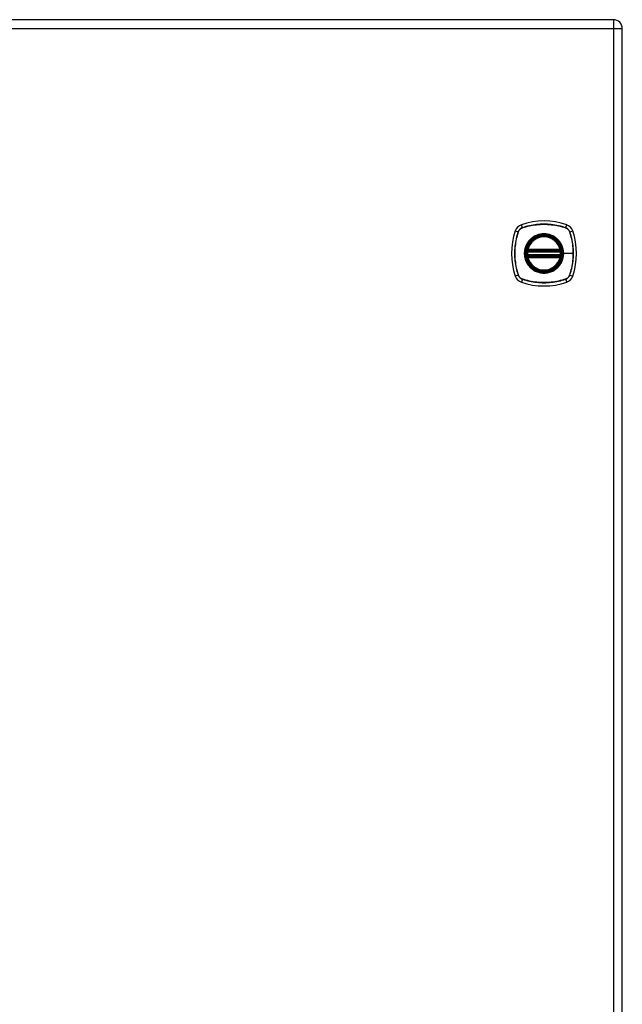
# Model space of a CAD drawing. Header units: inches. Extents: x 7 to 171, y 11 to 89.
# Tile 110 of 128: x 85 to 96, y 50 to 68. Entities that reach past the tile are written whole.
import ezdxf

# ---------------------------------------------------------------- set-up
doc = ezdxf.new("R2010")
doc.units = ezdxf.units.IN
doc.header["$MEASUREMENT"] = 0
doc.layers.add('Visible Edges(ANSI)', color=7, linetype='Continuous', lineweight=25)
doc.layers.add('Visible Tangent Edges(ANSI)', color=7, linetype='Continuous', lineweight=25)

msp = doc.modelspace()

# ---------------------------------------------------------------- linework, layer by layer
at = {"layer": 'Visible Edges(ANSI)'}
for p, q in [((96.09, 67.779), (60.494, 67.779)), ((96.251, 32.137), (96.251, 67.618)), ((94.53, 63.568), (95.124, 63.568)), ((94.534, 63.588), (95.119, 63.588)), ((95.124, 63.489), (94.53, 63.489)), ((95.119, 63.47), (94.534, 63.47))]:
    msp.add_line(p, q, dxfattribs=at)
at = {"layer": 'Visible Edges(ANSI)', "flags": 128}
for points in [[(94.518, 63.582), (94.518, 63.582), (94.518, 63.582), (94.518, 63.581), (94.518, 63.581), (94.518, 63.581), (94.518, 63.58), (94.518, 63.579), (94.518, 63.579), (94.518, 63.578), (94.517, 63.577), (94.517, 63.576), (94.517, 63.575), (94.517, 63.574), (94.517, 63.572), (94.517, 63.571), (94.516, 63.57), (94.516, 63.568), (94.516, 63.567), (94.516, 63.565), (94.516, 63.564), (94.516, 63.562), (94.515, 63.561), (94.515, 63.559), (94.515, 63.557)], [(95.138, 63.557), (95.138, 63.559), (95.138, 63.561), (95.138, 63.562), (95.138, 63.564), (95.138, 63.565), (95.137, 63.567), (95.137, 63.568), (95.137, 63.57), (95.137, 63.571), (95.137, 63.572), (95.137, 63.574), (95.136, 63.575), (95.136, 63.576), (95.136, 63.577), (95.136, 63.578), (95.136, 63.579), (95.136, 63.579), (95.136, 63.58), (95.135, 63.581), (95.135, 63.581), (95.135, 63.581), (95.135, 63.582), (95.135, 63.582), (95.135, 63.582)], [(94.515, 63.5), (94.515, 63.498), (94.515, 63.497), (94.516, 63.495), (94.516, 63.494), (94.516, 63.492), (94.516, 63.491), (94.516, 63.489), (94.516, 63.488), (94.517, 63.486), (94.517, 63.485), (94.517, 63.484), (94.517, 63.483), (94.517, 63.482), (94.517, 63.481), (94.518, 63.48), (94.518, 63.479), (94.518, 63.478), (94.518, 63.477), (94.518, 63.477), (94.518, 63.476), (94.518, 63.476), (94.518, 63.476), (94.518, 63.476), (94.518, 63.476)], [(95.135, 63.476), (95.135, 63.476), (95.135, 63.476), (95.135, 63.476), (95.135, 63.476), (95.135, 63.477), (95.136, 63.477), (95.136, 63.478), (95.136, 63.479), (95.136, 63.48), (95.136, 63.481), (95.136, 63.482), (95.136, 63.483), (95.137, 63.484), (95.137, 63.485), (95.137, 63.486), (95.137, 63.488), (95.137, 63.489), (95.137, 63.491), (95.138, 63.492), (95.138, 63.494), (95.138, 63.495), (95.138, 63.497), (95.138, 63.498), (95.138, 63.5)]]:
    msp.add_lwpolyline(points, dxfattribs=at)
at = {"layer": 'Visible Edges(ANSI)'}
for radius in [0.32, 0.315]:
    msp.add_circle((94.827, 63.529), radius, dxfattribs=at)
for centre, radius, start, end in [((96.09, 67.618), 0.161, 0, 90), ((94.827, 62.84), 1.28, 71.2278, 108.7722), ((95.516, 63.529), 1.28, 161.2278, 198.7722), ((94.472, 63.883), 0.177, 108.7722, 161.2278), ((95.181, 63.883), 0.177, 18.7722, 71.2278), ((94.138, 63.529), 1.28, 341.2278, 18.7722), ((94.827, 63.529), 0.313, 13.6344, 166.3656), ((94.827, 63.529), 0.313, 174.7499, 185.2501), ((94.827, 63.529), 0.313, 166.3656, 170.216), ((94.53, 63.58), 0.0118, 170.216, 270), ((94.534, 63.6), 0.0118, 166.3656, 270), ((95.119, 63.6), 0.0118, 270, 13.6344), ((95.124, 63.58), 0.0118, 270, 9.784), ((94.827, 63.529), 0.313, 9.784, 13.6344), ((94.827, 63.529), 0.313, 354.7499, 5.2501), ((94.53, 63.478), 0.0118, 90, 189.784), ((94.827, 63.529), 0.313, 189.784, 193.6344), ((94.534, 63.458), 0.0118, 90, 193.6344), ((94.827, 63.529), 0.313, 193.6344, 346.3656), ((95.119, 63.458), 0.0118, 346.3656, 90), ((95.124, 63.478), 0.0118, 350.216, 90), ((94.827, 63.529), 0.313, 346.3656, 350.216), ((94.472, 63.174), 0.177, 198.7722, 251.2278), ((95.181, 63.174), 0.177, 288.7722, 341.2278), ((94.827, 64.218), 1.28, 251.2278, 288.7722)]:
    msp.add_arc(centre, radius, start, end, dxfattribs=at)
at = {"layer": 'Visible Tangent Edges(ANSI)'}
for p, q in [((96.09, 67.779), (96.09, 67.618)), ((60.494, 67.618), (96.09, 67.618)), ((96.09, 67.618), (96.251, 67.618)), ((96.09, 67.618), (96.09, 32.137)), ((94.304, 63.94), (94.359, 63.922)), ((94.361, 63.921), (94.361, 63.921)), ((94.434, 63.996), (94.415, 64.051)), ((94.434, 63.994), (94.435, 63.994)), ((95.219, 63.994), (95.219, 63.994)), ((95.22, 63.996), (95.239, 64.051)), ((95.292, 63.921), (95.292, 63.921)), ((95.294, 63.922), (95.349, 63.94)), ((94.527, 63.556), (94.515, 63.557)), ((94.524, 63.581), (94.518, 63.582)), ((94.523, 63.603), (94.534, 63.6)), ((94.527, 63.556), (95.127, 63.556)), ((94.53, 63.568), (94.53, 63.578)), ((94.534, 63.588), (94.534, 63.6)), ((95.119, 63.6), (94.534, 63.6)), ((94.534, 63.578), (94.534, 63.588)), ((94.534, 63.578), (95.119, 63.578)), ((95.119, 63.6), (95.131, 63.603)), ((95.119, 63.6), (95.119, 63.588)), ((95.119, 63.588), (95.119, 63.578)), ((95.124, 63.578), (95.124, 63.568)), ((95.138, 63.557), (95.127, 63.556)), ((95.135, 63.582), (95.129, 63.581)), ((94.527, 63.501), (94.515, 63.5)), ((94.518, 63.476), (94.524, 63.477)), ((94.534, 63.458), (94.523, 63.455)), ((95.127, 63.501), (94.527, 63.501)), ((94.53, 63.479), (94.53, 63.489)), ((94.534, 63.47), (94.534, 63.479)), ((95.119, 63.479), (94.534, 63.479)), ((94.534, 63.458), (94.534, 63.47)), ((94.534, 63.458), (95.119, 63.458)), ((95.119, 63.479), (95.119, 63.47)), ((95.119, 63.47), (95.119, 63.458)), ((95.131, 63.455), (95.119, 63.458)), ((95.124, 63.489), (95.124, 63.479)), ((95.138, 63.5), (95.127, 63.501)), ((95.129, 63.477), (95.135, 63.476)), ((95.179, 63.529), (95.184, 63.529)), ((95.358, 63.529), (95.184, 63.529)), ((94.359, 63.136), (94.304, 63.117)), ((94.361, 63.136), (94.361, 63.137)), ((94.434, 63.061), (94.415, 63.006)), ((94.435, 63.063), (94.434, 63.063)), ((95.219, 63.063), (95.219, 63.063)), ((95.22, 63.061), (95.239, 63.006)), ((95.292, 63.137), (95.292, 63.136)), ((95.294, 63.136), (95.349, 63.117))]:
    msp.add_line(p, q, dxfattribs=at)
at = {"layer": 'Visible Tangent Edges(ANSI)', "flags": 128}
for points in [[(94.359, 63.922), (94.349, 63.89), (94.34, 63.858), (94.331, 63.826), (94.323, 63.793), (94.317, 63.761), (94.311, 63.728), (94.306, 63.694), (94.302, 63.661), (94.299, 63.628), (94.296, 63.595), (94.295, 63.561), (94.295, 63.528), (94.295, 63.495), (94.296, 63.461), (94.299, 63.428), (94.302, 63.395), (94.306, 63.362), (94.311, 63.329), (94.317, 63.296), (94.323, 63.264), (94.331, 63.231), (94.34, 63.199), (94.349, 63.167), (94.359, 63.136)], [(94.361, 63.137), (94.351, 63.168), (94.341, 63.2), (94.333, 63.232), (94.325, 63.264), (94.318, 63.297), (94.312, 63.33), (94.307, 63.362), (94.303, 63.395), (94.3, 63.428), (94.298, 63.462), (94.296, 63.495), (94.296, 63.528), (94.296, 63.561), (94.298, 63.594), (94.3, 63.628), (94.303, 63.661), (94.307, 63.694), (94.312, 63.727), (94.318, 63.76), (94.325, 63.793), (94.333, 63.825), (94.341, 63.857), (94.351, 63.889), (94.361, 63.921)], [(94.434, 63.996), (94.429, 63.995), (94.425, 63.993), (94.421, 63.991), (94.417, 63.989), (94.413, 63.987), (94.409, 63.985), (94.405, 63.982), (94.401, 63.98), (94.398, 63.977), (94.394, 63.974), (94.391, 63.971), (94.388, 63.968), (94.384, 63.965), (94.381, 63.961), (94.379, 63.958), (94.376, 63.954), (94.373, 63.95), (94.371, 63.946), (94.368, 63.943), (94.366, 63.939), (94.364, 63.934), (94.362, 63.93), (94.361, 63.926), (94.359, 63.922)], [(94.361, 63.921), (94.363, 63.925), (94.364, 63.929), (94.366, 63.934), (94.368, 63.937), (94.37, 63.941), (94.373, 63.945), (94.375, 63.949), (94.378, 63.953), (94.38, 63.956), (94.383, 63.96), (94.386, 63.963), (94.389, 63.966), (94.393, 63.969), (94.396, 63.972), (94.399, 63.975), (94.403, 63.978), (94.407, 63.98), (94.41, 63.983), (94.414, 63.985), (94.418, 63.987), (94.422, 63.989), (94.426, 63.991), (94.43, 63.993), (94.434, 63.994)], [(95.22, 63.996), (95.188, 64.007), (95.156, 64.016), (95.124, 64.024), (95.091, 64.032), (95.059, 64.039), (95.026, 64.045), (94.992, 64.05), (94.959, 64.054), (94.926, 64.057), (94.893, 64.059), (94.859, 64.06), (94.826, 64.061), (94.793, 64.06), (94.759, 64.059), (94.726, 64.057), (94.693, 64.054), (94.66, 64.05), (94.627, 64.045), (94.594, 64.039), (94.562, 64.032), (94.529, 64.024), (94.497, 64.016), (94.465, 64.007), (94.434, 63.996)], [(94.435, 63.994), (94.466, 64.005), (94.498, 64.014), (94.53, 64.023), (94.562, 64.03), (94.595, 64.037), (94.628, 64.043), (94.66, 64.048), (94.693, 64.052), (94.726, 64.055), (94.76, 64.058), (94.793, 64.059), (94.826, 64.06), (94.859, 64.059), (94.892, 64.058), (94.926, 64.056), (94.959, 64.052), (94.992, 64.048), (95.025, 64.043), (95.058, 64.037), (95.091, 64.03), (95.123, 64.023), (95.155, 64.014), (95.187, 64.005), (95.219, 63.994)], [(95.219, 63.994), (95.223, 63.993), (95.227, 63.991), (95.232, 63.989), (95.236, 63.987), (95.239, 63.985), (95.243, 63.983), (95.247, 63.98), (95.251, 63.978), (95.254, 63.975), (95.258, 63.972), (95.261, 63.969), (95.264, 63.966), (95.267, 63.963), (95.27, 63.96), (95.273, 63.956), (95.276, 63.953), (95.278, 63.949), (95.281, 63.945), (95.283, 63.941), (95.285, 63.937), (95.287, 63.934), (95.289, 63.929), (95.291, 63.925), (95.292, 63.921)], [(95.294, 63.922), (95.293, 63.926), (95.291, 63.93), (95.289, 63.934), (95.287, 63.939), (95.285, 63.943), (95.283, 63.946), (95.28, 63.95), (95.278, 63.954), (95.275, 63.958), (95.272, 63.961), (95.269, 63.965), (95.266, 63.968), (95.263, 63.971), (95.259, 63.974), (95.256, 63.977), (95.252, 63.98), (95.248, 63.982), (95.244, 63.985), (95.241, 63.987), (95.237, 63.989), (95.233, 63.991), (95.228, 63.993), (95.224, 63.995), (95.22, 63.996)], [(95.292, 63.921), (95.298, 63.905), (95.303, 63.889), (95.308, 63.873), (95.312, 63.857), (95.317, 63.841), (95.321, 63.825), (95.325, 63.809), (95.328, 63.793), (95.332, 63.777), (95.335, 63.76), (95.338, 63.744), (95.341, 63.728), (95.344, 63.711), (95.346, 63.695), (95.348, 63.678), (95.35, 63.662), (95.352, 63.645), (95.353, 63.628), (95.355, 63.612), (95.356, 63.595), (95.357, 63.579), (95.357, 63.562), (95.357, 63.545), (95.358, 63.529)], [(95.294, 63.136), (95.305, 63.167), (95.314, 63.199), (95.322, 63.232), (95.33, 63.264), (95.337, 63.297), (95.343, 63.33), (95.348, 63.363), (95.352, 63.396), (95.355, 63.429), (95.357, 63.463), (95.358, 63.496), (95.359, 63.529), (95.358, 63.562), (95.357, 63.596), (95.355, 63.629), (95.352, 63.662), (95.348, 63.695), (95.343, 63.728), (95.337, 63.761), (95.33, 63.794), (95.322, 63.826), (95.314, 63.858), (95.305, 63.89), (95.294, 63.922)], [(94.552, 63.756), (94.54, 63.74), (94.528, 63.723), (94.517, 63.706), (94.507, 63.688), (94.499, 63.669), (94.491, 63.65), (94.485, 63.63), (94.479, 63.61), (94.475, 63.59), (94.472, 63.57), (94.47, 63.549), (94.47, 63.529), (94.47, 63.508), (94.472, 63.487), (94.475, 63.467), (94.479, 63.447), (94.485, 63.427), (94.491, 63.408), (94.499, 63.388), (94.507, 63.37), (94.517, 63.352), (94.528, 63.334), (94.54, 63.317), (94.552, 63.301)], [(95.179, 63.529), (95.17, 63.45), (95.144, 63.376), (95.102, 63.309), (95.046, 63.253), (94.98, 63.211), (94.905, 63.185), (94.826, 63.177), (94.748, 63.185), (94.674, 63.212), (94.607, 63.254), (94.551, 63.309), (94.509, 63.376), (94.483, 63.451), (94.475, 63.529), (94.483, 63.607), (94.51, 63.682), (94.552, 63.749), (94.607, 63.804), (94.674, 63.846), (94.748, 63.872), (94.827, 63.881), (94.905, 63.872), (94.98, 63.846), (95.047, 63.804), (95.102, 63.748), (95.144, 63.682), (95.17, 63.607), (95.179, 63.529)], [(94.599, 63.803), (94.597, 63.802), (94.595, 63.8), (94.593, 63.798), (94.591, 63.796), (94.589, 63.794), (94.587, 63.792), (94.585, 63.791), (94.583, 63.789), (94.581, 63.787), (94.579, 63.785), (94.577, 63.783), (94.575, 63.781), (94.573, 63.779), (94.571, 63.777), (94.569, 63.775), (94.567, 63.773), (94.565, 63.771), (94.563, 63.769), (94.561, 63.767), (94.559, 63.765), (94.558, 63.763), (94.556, 63.761), (94.554, 63.758), (94.552, 63.756)], [(95.054, 63.803), (95.038, 63.816), (95.021, 63.828), (95.004, 63.838), (94.986, 63.848), (94.967, 63.857), (94.948, 63.864), (94.928, 63.871), (94.908, 63.876), (94.888, 63.88), (94.868, 63.883), (94.847, 63.885), (94.827, 63.886), (94.806, 63.885), (94.786, 63.883), (94.765, 63.88), (94.745, 63.876), (94.725, 63.871), (94.705, 63.864), (94.686, 63.857), (94.668, 63.848), (94.65, 63.838), (94.632, 63.828), (94.615, 63.816), (94.599, 63.803)], [(95.101, 63.756), (95.1, 63.758), (95.098, 63.761), (95.096, 63.763), (95.094, 63.765), (95.092, 63.767), (95.09, 63.769), (95.089, 63.771), (95.087, 63.773), (95.085, 63.775), (95.083, 63.777), (95.081, 63.779), (95.079, 63.781), (95.077, 63.783), (95.075, 63.785), (95.073, 63.787), (95.071, 63.789), (95.069, 63.791), (95.067, 63.792), (95.065, 63.794), (95.063, 63.796), (95.061, 63.798), (95.059, 63.8), (95.056, 63.802), (95.054, 63.803)], [(95.184, 63.529), (95.183, 63.539), (95.183, 63.549), (95.182, 63.56), (95.181, 63.57), (95.18, 63.58), (95.178, 63.59), (95.176, 63.6), (95.174, 63.61), (95.172, 63.62), (95.169, 63.63), (95.166, 63.64), (95.162, 63.65), (95.159, 63.659), (95.155, 63.669), (95.151, 63.678), (95.146, 63.688), (95.141, 63.697), (95.136, 63.706), (95.131, 63.715), (95.126, 63.723), (95.12, 63.732), (95.114, 63.74), (95.108, 63.748), (95.101, 63.756)], [(94.523, 63.603), (94.522, 63.602), (94.522, 63.601), (94.522, 63.6), (94.522, 63.599), (94.522, 63.598), (94.522, 63.597), (94.522, 63.596), (94.521, 63.595), (94.521, 63.594), (94.521, 63.593), (94.521, 63.592), (94.522, 63.591), (94.522, 63.59), (94.522, 63.589), (94.522, 63.588), (94.522, 63.587), (94.522, 63.587), (94.522, 63.586), (94.523, 63.585), (94.523, 63.584), (94.523, 63.583), (94.523, 63.582), (94.524, 63.582), (94.524, 63.581)], [(94.524, 63.581), (94.524, 63.581), (94.525, 63.581), (94.525, 63.58), (94.525, 63.58), (94.525, 63.58), (94.525, 63.58), (94.526, 63.58), (94.526, 63.58), (94.526, 63.58), (94.526, 63.579), (94.527, 63.579), (94.527, 63.579), (94.527, 63.579), (94.527, 63.579), (94.528, 63.579), (94.528, 63.579), (94.528, 63.579), (94.528, 63.579), (94.529, 63.579), (94.529, 63.578), (94.529, 63.578), (94.529, 63.578), (94.53, 63.578), (94.53, 63.578)], [(94.527, 63.556), (94.527, 63.557), (94.527, 63.558), (94.527, 63.559), (94.527, 63.559), (94.528, 63.56), (94.528, 63.561), (94.528, 63.561), (94.528, 63.562), (94.528, 63.563), (94.528, 63.563), (94.529, 63.564), (94.529, 63.565), (94.529, 63.565), (94.529, 63.566), (94.529, 63.566), (94.529, 63.567), (94.53, 63.567), (94.53, 63.567), (94.53, 63.567), (94.53, 63.568), (94.53, 63.568), (94.53, 63.568), (94.53, 63.568), (94.53, 63.568)], [(94.53, 63.578), (94.53, 63.578), (94.53, 63.578), (94.53, 63.578), (94.531, 63.578), (94.531, 63.578), (94.531, 63.578), (94.531, 63.578), (94.531, 63.578), (94.531, 63.578), (94.532, 63.578), (94.532, 63.578), (94.532, 63.578), (94.532, 63.578), (94.532, 63.578), (94.533, 63.578), (94.533, 63.578), (94.533, 63.578), (94.533, 63.578), (94.533, 63.578), (94.533, 63.578), (94.534, 63.578), (94.534, 63.578), (94.534, 63.578), (94.534, 63.578)], [(95.119, 63.578), (95.12, 63.578), (95.12, 63.578), (95.12, 63.578), (95.12, 63.578), (95.12, 63.578), (95.12, 63.578), (95.121, 63.578), (95.121, 63.578), (95.121, 63.578), (95.121, 63.578), (95.121, 63.578), (95.122, 63.578), (95.122, 63.578), (95.122, 63.578), (95.122, 63.578), (95.122, 63.578), (95.122, 63.578), (95.123, 63.578), (95.123, 63.578), (95.123, 63.578), (95.123, 63.578), (95.123, 63.578), (95.123, 63.578), (95.124, 63.578)], [(95.124, 63.578), (95.124, 63.578), (95.124, 63.578), (95.124, 63.578), (95.125, 63.578), (95.125, 63.579), (95.125, 63.579), (95.125, 63.579), (95.126, 63.579), (95.126, 63.579), (95.126, 63.579), (95.126, 63.579), (95.127, 63.579), (95.127, 63.579), (95.127, 63.579), (95.127, 63.58), (95.128, 63.58), (95.128, 63.58), (95.128, 63.58), (95.128, 63.58), (95.128, 63.58), (95.129, 63.58), (95.129, 63.581), (95.129, 63.581), (95.129, 63.581)], [(95.124, 63.568), (95.124, 63.568), (95.124, 63.568), (95.124, 63.568), (95.124, 63.568), (95.124, 63.567), (95.124, 63.567), (95.124, 63.567), (95.124, 63.567), (95.124, 63.566), (95.124, 63.566), (95.125, 63.565), (95.125, 63.565), (95.125, 63.564), (95.125, 63.563), (95.125, 63.563), (95.125, 63.562), (95.126, 63.561), (95.126, 63.561), (95.126, 63.56), (95.126, 63.559), (95.126, 63.559), (95.126, 63.558), (95.127, 63.557), (95.127, 63.556)], [(95.129, 63.581), (95.13, 63.582), (95.13, 63.582), (95.13, 63.583), (95.131, 63.584), (95.131, 63.585), (95.131, 63.586), (95.131, 63.587), (95.132, 63.587), (95.132, 63.588), (95.132, 63.589), (95.132, 63.59), (95.132, 63.591), (95.132, 63.592), (95.132, 63.593), (95.132, 63.594), (95.132, 63.595), (95.132, 63.596), (95.132, 63.597), (95.132, 63.598), (95.132, 63.599), (95.131, 63.6), (95.131, 63.601), (95.131, 63.602), (95.131, 63.603)], [(94.524, 63.477), (94.524, 63.476), (94.523, 63.475), (94.523, 63.474), (94.523, 63.473), (94.523, 63.473), (94.522, 63.472), (94.522, 63.471), (94.522, 63.47), (94.522, 63.469), (94.522, 63.468), (94.522, 63.467), (94.522, 63.466), (94.521, 63.465), (94.521, 63.464), (94.521, 63.463), (94.521, 63.463), (94.522, 63.462), (94.522, 63.461), (94.522, 63.46), (94.522, 63.459), (94.522, 63.458), (94.522, 63.457), (94.522, 63.456), (94.523, 63.455)], [(94.53, 63.479), (94.53, 63.479), (94.529, 63.479), (94.529, 63.479), (94.529, 63.479), (94.529, 63.479), (94.528, 63.479), (94.528, 63.479), (94.528, 63.479), (94.528, 63.479), (94.527, 63.478), (94.527, 63.478), (94.527, 63.478), (94.527, 63.478), (94.526, 63.478), (94.526, 63.478), (94.526, 63.478), (94.526, 63.478), (94.525, 63.477), (94.525, 63.477), (94.525, 63.477), (94.525, 63.477), (94.525, 63.477), (94.524, 63.477), (94.524, 63.477)], [(94.53, 63.489), (94.53, 63.489), (94.53, 63.489), (94.53, 63.49), (94.53, 63.49), (94.53, 63.49), (94.53, 63.49), (94.53, 63.491), (94.529, 63.491), (94.529, 63.491), (94.529, 63.492), (94.529, 63.492), (94.529, 63.493), (94.529, 63.493), (94.528, 63.494), (94.528, 63.495), (94.528, 63.495), (94.528, 63.496), (94.528, 63.497), (94.528, 63.497), (94.527, 63.498), (94.527, 63.499), (94.527, 63.5), (94.527, 63.5), (94.527, 63.501)], [(94.534, 63.479), (94.534, 63.479), (94.534, 63.479), (94.534, 63.479), (94.533, 63.479), (94.533, 63.479), (94.533, 63.479), (94.533, 63.479), (94.533, 63.479), (94.533, 63.479), (94.532, 63.479), (94.532, 63.479), (94.532, 63.479), (94.532, 63.479), (94.532, 63.479), (94.531, 63.479), (94.531, 63.479), (94.531, 63.479), (94.531, 63.479), (94.531, 63.479), (94.531, 63.479), (94.53, 63.479), (94.53, 63.479), (94.53, 63.479), (94.53, 63.479)], [(95.101, 63.301), (95.108, 63.309), (95.114, 63.317), (95.12, 63.326), (95.126, 63.334), (95.131, 63.343), (95.137, 63.352), (95.142, 63.361), (95.146, 63.37), (95.151, 63.379), (95.155, 63.389), (95.159, 63.398), (95.162, 63.408), (95.166, 63.417), (95.169, 63.427), (95.172, 63.437), (95.174, 63.447), (95.176, 63.457), (95.178, 63.467), (95.18, 63.478), (95.181, 63.488), (95.182, 63.498), (95.183, 63.508), (95.183, 63.518), (95.184, 63.529)], [(95.124, 63.479), (95.123, 63.479), (95.123, 63.479), (95.123, 63.479), (95.123, 63.479), (95.123, 63.479), (95.123, 63.479), (95.122, 63.479), (95.122, 63.479), (95.122, 63.479), (95.122, 63.479), (95.122, 63.479), (95.122, 63.479), (95.121, 63.479), (95.121, 63.479), (95.121, 63.479), (95.121, 63.479), (95.121, 63.479), (95.12, 63.479), (95.12, 63.479), (95.12, 63.479), (95.12, 63.479), (95.12, 63.479), (95.12, 63.479), (95.119, 63.479)], [(95.127, 63.501), (95.127, 63.5), (95.126, 63.5), (95.126, 63.499), (95.126, 63.498), (95.126, 63.497), (95.126, 63.497), (95.126, 63.496), (95.125, 63.495), (95.125, 63.495), (95.125, 63.494), (95.125, 63.493), (95.125, 63.493), (95.125, 63.492), (95.124, 63.492), (95.124, 63.491), (95.124, 63.491), (95.124, 63.491), (95.124, 63.49), (95.124, 63.49), (95.124, 63.49), (95.124, 63.49), (95.124, 63.489), (95.124, 63.489), (95.124, 63.489)], [(95.129, 63.477), (95.129, 63.477), (95.129, 63.477), (95.129, 63.477), (95.128, 63.477), (95.128, 63.477), (95.128, 63.477), (95.128, 63.478), (95.128, 63.478), (95.127, 63.478), (95.127, 63.478), (95.127, 63.478), (95.127, 63.478), (95.126, 63.478), (95.126, 63.478), (95.126, 63.479), (95.126, 63.479), (95.125, 63.479), (95.125, 63.479), (95.125, 63.479), (95.125, 63.479), (95.124, 63.479), (95.124, 63.479), (95.124, 63.479), (95.124, 63.479)], [(95.131, 63.455), (95.131, 63.456), (95.131, 63.457), (95.131, 63.458), (95.132, 63.459), (95.132, 63.46), (95.132, 63.461), (95.132, 63.462), (95.132, 63.463), (95.132, 63.463), (95.132, 63.464), (95.132, 63.465), (95.132, 63.466), (95.132, 63.467), (95.132, 63.468), (95.132, 63.469), (95.132, 63.47), (95.131, 63.471), (95.131, 63.472), (95.131, 63.473), (95.131, 63.473), (95.13, 63.474), (95.13, 63.475), (95.13, 63.476), (95.129, 63.477)], [(95.358, 63.529), (95.357, 63.512), (95.357, 63.496), (95.357, 63.479), (95.356, 63.462), (95.355, 63.446), (95.353, 63.429), (95.352, 63.413), (95.35, 63.396), (95.348, 63.379), (95.346, 63.363), (95.344, 63.346), (95.341, 63.33), (95.338, 63.314), (95.335, 63.297), (95.332, 63.281), (95.328, 63.265), (95.325, 63.248), (95.321, 63.232), (95.317, 63.216), (95.312, 63.2), (95.308, 63.184), (95.303, 63.168), (95.298, 63.153), (95.292, 63.137)], [(94.552, 63.301), (94.554, 63.299), (94.556, 63.297), (94.558, 63.295), (94.559, 63.293), (94.561, 63.291), (94.563, 63.289), (94.565, 63.287), (94.567, 63.285), (94.569, 63.283), (94.571, 63.281), (94.573, 63.279), (94.575, 63.277), (94.577, 63.275), (94.579, 63.273), (94.581, 63.271), (94.583, 63.269), (94.585, 63.267), (94.587, 63.265), (94.589, 63.263), (94.591, 63.261), (94.593, 63.26), (94.595, 63.258), (94.597, 63.256), (94.599, 63.254)], [(94.599, 63.254), (94.615, 63.241), (94.632, 63.23), (94.65, 63.219), (94.668, 63.209), (94.687, 63.201), (94.706, 63.193), (94.725, 63.187), (94.745, 63.181), (94.765, 63.177), (94.786, 63.174), (94.806, 63.172), (94.827, 63.172), (94.847, 63.172), (94.868, 63.174), (94.888, 63.177), (94.908, 63.181), (94.928, 63.187), (94.948, 63.193), (94.967, 63.201), (94.986, 63.209), (95.004, 63.219), (95.021, 63.23), (95.038, 63.241), (95.054, 63.254)], [(95.054, 63.254), (95.056, 63.256), (95.059, 63.258), (95.061, 63.26), (95.063, 63.261), (95.065, 63.263), (95.067, 63.265), (95.069, 63.267), (95.071, 63.269), (95.073, 63.271), (95.075, 63.273), (95.077, 63.275), (95.079, 63.277), (95.081, 63.278), (95.083, 63.28), (95.085, 63.282), (95.087, 63.284), (95.089, 63.287), (95.09, 63.289), (95.092, 63.291), (95.094, 63.293), (95.096, 63.295), (95.098, 63.297), (95.1, 63.299), (95.101, 63.301)], [(94.359, 63.136), (94.361, 63.131), (94.362, 63.127), (94.364, 63.123), (94.366, 63.119), (94.368, 63.115), (94.371, 63.111), (94.373, 63.107), (94.376, 63.103), (94.379, 63.1), (94.381, 63.096), (94.384, 63.093), (94.388, 63.09), (94.391, 63.086), (94.394, 63.083), (94.398, 63.081), (94.401, 63.078), (94.405, 63.075), (94.409, 63.073), (94.413, 63.07), (94.417, 63.068), (94.421, 63.066), (94.425, 63.064), (94.429, 63.063), (94.434, 63.061)], [(94.434, 63.063), (94.43, 63.065), (94.426, 63.066), (94.422, 63.068), (94.418, 63.07), (94.414, 63.072), (94.41, 63.075), (94.407, 63.077), (94.403, 63.08), (94.399, 63.082), (94.396, 63.085), (94.393, 63.088), (94.389, 63.091), (94.386, 63.095), (94.383, 63.098), (94.38, 63.101), (94.378, 63.105), (94.375, 63.109), (94.373, 63.112), (94.37, 63.116), (94.368, 63.12), (94.366, 63.124), (94.364, 63.128), (94.363, 63.132), (94.361, 63.136)], [(94.434, 63.061), (94.465, 63.051), (94.497, 63.042), (94.53, 63.033), (94.562, 63.025), (94.595, 63.019), (94.628, 63.013), (94.661, 63.008), (94.694, 63.004), (94.728, 63.001), (94.761, 62.998), (94.794, 62.997), (94.827, 62.997), (94.861, 62.997), (94.894, 62.998), (94.927, 63.001), (94.96, 63.004), (94.993, 63.008), (95.026, 63.013), (95.059, 63.019), (95.092, 63.025), (95.124, 63.033), (95.156, 63.042), (95.188, 63.051), (95.22, 63.061)], [(95.219, 63.063), (95.187, 63.053), (95.155, 63.043), (95.123, 63.035), (95.091, 63.027), (95.059, 63.02), (95.026, 63.014), (94.993, 63.009), (94.96, 63.005), (94.927, 63.002), (94.894, 63), (94.861, 62.998), (94.827, 62.998), (94.794, 62.998), (94.761, 63), (94.728, 63.002), (94.695, 63.005), (94.661, 63.009), (94.628, 63.014), (94.596, 63.02), (94.563, 63.027), (94.53, 63.035), (94.498, 63.043), (94.466, 63.053), (94.435, 63.063)], [(95.292, 63.136), (95.291, 63.132), (95.289, 63.128), (95.287, 63.124), (95.285, 63.12), (95.283, 63.116), (95.281, 63.112), (95.278, 63.109), (95.276, 63.105), (95.273, 63.101), (95.27, 63.098), (95.267, 63.095), (95.264, 63.091), (95.261, 63.088), (95.258, 63.085), (95.254, 63.082), (95.251, 63.08), (95.247, 63.077), (95.243, 63.075), (95.239, 63.072), (95.236, 63.07), (95.232, 63.068), (95.227, 63.066), (95.223, 63.065), (95.219, 63.063)], [(95.22, 63.061), (95.224, 63.063), (95.228, 63.064), (95.233, 63.066), (95.237, 63.068), (95.241, 63.07), (95.244, 63.073), (95.248, 63.075), (95.252, 63.078), (95.256, 63.081), (95.259, 63.083), (95.263, 63.086), (95.266, 63.09), (95.269, 63.093), (95.272, 63.096), (95.275, 63.1), (95.278, 63.103), (95.28, 63.107), (95.283, 63.111), (95.285, 63.115), (95.287, 63.119), (95.289, 63.123), (95.291, 63.127), (95.293, 63.131), (95.294, 63.136)]]:
    msp.add_lwpolyline(points, dxfattribs=at)
at = {"layer": 'Visible Tangent Edges(ANSI)'}
for radius in [0.346, 0.342, 0.325, 0.324]:
    msp.add_circle((94.827, 63.529), radius, dxfattribs=at)
for start, end in [(13.6344, 166.3656), (174.7499, 185.2501), (354.7499, 5.2501), (193.6344, 346.3656)]:
    msp.add_arc((94.827, 63.529), 0.301, start, end, dxfattribs=at)
for centre, major_axis, ratio, start_param, end_param in [((94.364, 63.92), (0.00933, -0.00312), 0.002893, 1.85298, 2.093627), ((94.435, 63.992), (-0.00312, 0.00933), 0.002893, 1.047966, 1.288612), ((95.218, 63.992), (-0.00312, -0.00933), 0.002893, 1.85298, 2.093627), ((95.29, 63.92), (-0.00933, -0.00312), 0.002893, 4.189559, 4.430205), ((94.519, 63.582), (0.00773, 0.00893), 0.431674, 4.96723, 6.283185), ((94.53, 63.576), (0.0021, 0.0116), 0.025638, 0, 1.426581), ((95.124, 63.576), (-0.0021, 0.0116), 0.025638, 4.856604, 6.283185), ((95.135, 63.582), (-0.00773, 0.00893), 0.431674, 0, 1.315955), ((94.519, 63.476), (0.00773, -0.00893), 0.431674, 0, 1.315955), ((94.53, 63.481), (0.0021, -0.0116), 0.025638, 4.856604, 6.283185), ((95.124, 63.481), (-0.0021, -0.0116), 0.025638, 0, 1.426581), ((95.135, 63.476), (-0.00773, -0.00893), 0.431674, 4.96723, 6.283185), ((94.364, 63.137), (0.00933, 0.00312), 0.002893, 4.189559, 4.430205), ((94.435, 63.066), (0.00312, 0.00933), 0.002893, 1.85298, 2.093627), ((95.218, 63.066), (-0.00312, 0.00933), 0.002893, 4.189559, 4.430205), ((95.29, 63.137), (-0.00933, 0.00312), 0.002893, 1.85298, 2.093627)]:
    msp.add_ellipse(centre, major_axis=major_axis, ratio=ratio, start_param=start_param, end_param=end_param, dxfattribs=at)

doc.saveas('drawing.dxf')
